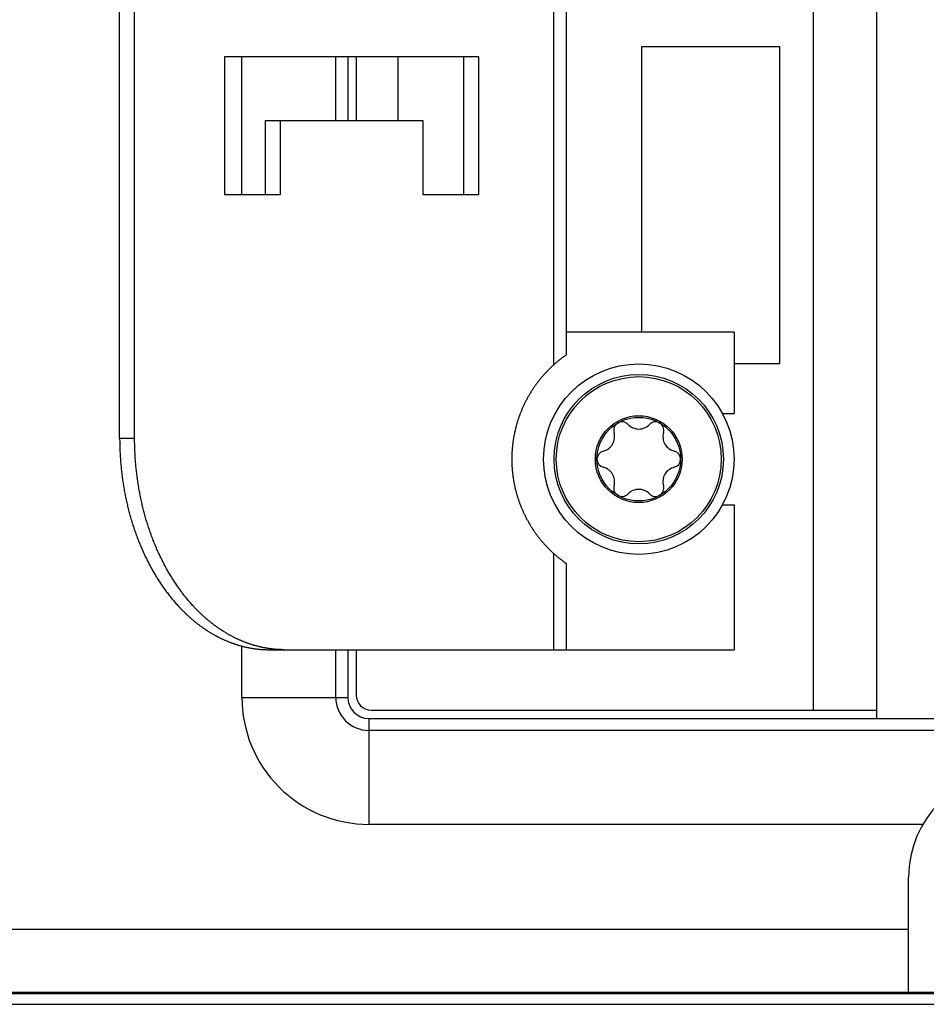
# Model space of a CAD drawing. Extents: x 0 to 594, y 0 to 420.
# Tile 5 of 157: x 243.55 to 252.12, y 27.62 to 36.92. Entities that reach past the tile are written whole.
import ezdxf

# ---------------------------------------------------------------- set-up
doc = ezdxf.new("R2010")
doc.units = 0
doc.header["$LTSCALE"] = 32.67
doc.layers.get('0').update_dxf_attribs({"linetype": 'CONTINUOUS'})

msp = doc.modelspace()

# ---------------------------------------------------------------- linework, layer by layer
at = {"color": 7, "linetype": 'CONTINUOUS'}
for p, q in [((251.6536, 30.3192), (251.6536, 45.2192)), ((251.0536, 30.3992), (251.0536, 45.1392)), ((244.4986, 32.965), (244.4986, 42.5692)), ((244.6401, 32.9607), (244.6401, 42.5692)), ((248.5999, 33.6602), (248.5999, 41.8781)), ((248.717, 41.785), (248.717, 33.7533)), ((249.4336, 36.6692), (250.7336, 36.6692)), ((249.4336, 33.9692), (249.4336, 36.6692)), ((250.7336, 36.6692), (250.7336, 33.6692)), ((247.8927, 36.5692), (245.4886, 36.5692)), ((245.4886, 36.5692), (245.4886, 35.2692)), ((245.6536, 35.2692), (245.6536, 36.5692)), ((246.5411, 35.9692), (246.5411, 36.5692)), ((246.6536, 36.5692), (246.6536, 35.9692)), ((246.7336, 36.5692), (246.7336, 35.9692)), ((247.1271, 36.5692), (247.1271, 35.9692)), ((247.7513, 35.2692), (247.7513, 36.5692)), ((247.8927, 35.2692), (247.8927, 36.5692)), ((245.8775, 35.9692), (247.3624, 35.9692)), ((245.8775, 35.2692), (245.8775, 35.9692)), ((246.0189, 35.2692), (246.0189, 35.9692)), ((247.3624, 35.9692), (247.3624, 35.2692)), ((245.4886, 35.2692), (246.0189, 35.2692)), ((247.3624, 35.2692), (247.8927, 35.2692)), ((250.3036, 33.9692), (248.717, 33.9692)), ((250.3036, 33.9692), (250.3036, 33.1992)), ((248.6187, 33.6767), (248.6126, 33.6715)), ((248.6245, 33.6817), (248.6187, 33.6767)), ((248.6301, 33.6865), (248.6245, 33.6817)), ((248.6349, 33.6906), (248.6301, 33.6865)), ((248.6395, 33.6944), (248.6349, 33.6906)), ((248.644, 33.6981), (248.6395, 33.6944)), ((248.6483, 33.7016), (248.644, 33.6981)), ((248.6519, 33.7045), (248.6483, 33.7016)), ((248.6554, 33.7073), (248.6519, 33.7045)), ((248.6594, 33.7105), (248.6554, 33.7073)), ((248.6632, 33.7136), (248.6594, 33.7105)), ((248.6669, 33.7165), (248.6632, 33.7136)), ((248.671, 33.7196), (248.6669, 33.7165)), ((248.6749, 33.7226), (248.671, 33.7196)), ((248.6792, 33.7259), (248.6749, 33.7226)), ((248.6837, 33.7292), (248.6792, 33.7259)), ((248.6887, 33.733), (248.6837, 33.7292)), ((248.6937, 33.7366), (248.6887, 33.733)), ((248.6985, 33.7402), (248.6937, 33.7366)), ((248.7034, 33.7437), (248.6985, 33.7402)), ((248.708, 33.747), (248.7034, 33.7437)), ((248.7123, 33.7501), (248.708, 33.747)), ((248.7154, 33.7522), (248.7123, 33.7501)), ((248.7168, 33.7532), (248.7154, 33.7522)), ((248.5194, 33.5801), (248.5155, 33.5759)), ((248.5234, 33.5844), (248.5194, 33.5801)), ((248.5274, 33.5887), (248.5234, 33.5844)), ((248.5315, 33.593), (248.5274, 33.5887)), ((248.5356, 33.5974), (248.5315, 33.593)), ((248.5398, 33.6017), (248.5356, 33.5974)), ((248.544, 33.6061), (248.5398, 33.6017)), ((248.5483, 33.6105), (248.544, 33.6061)), ((248.5527, 33.6149), (248.5483, 33.6105)), ((248.5571, 33.6193), (248.5527, 33.6149)), ((248.5616, 33.6238), (248.5571, 33.6193)), ((248.5662, 33.6283), (248.5616, 33.6238)), ((248.5708, 33.6328), (248.5662, 33.6283)), ((248.5754, 33.6373), (248.5708, 33.6328)), ((248.5802, 33.6418), (248.5754, 33.6373)), ((248.585, 33.6464), (248.5802, 33.6418)), ((248.5899, 33.651), (248.585, 33.6464)), ((248.5948, 33.6556), (248.5899, 33.651)), ((248.5999, 33.6602), (248.5948, 33.6556)), ((248.6063, 33.666), (248.5999, 33.6602)), ((248.6126, 33.6715), (248.6063, 33.666)), ((250.7336, 33.6692), (250.3036, 33.6692)), ((248.4433, 33.4889), (248.4402, 33.4847)), ((248.4464, 33.493), (248.4433, 33.4889)), ((248.4496, 33.4972), (248.4464, 33.493)), ((248.4528, 33.5013), (248.4496, 33.4972)), ((248.456, 33.5055), (248.4528, 33.5013)), ((248.4592, 33.5096), (248.456, 33.5055)), ((248.4625, 33.5137), (248.4592, 33.5096)), ((248.4657, 33.5178), (248.4625, 33.5137)), ((248.469, 33.5219), (248.4657, 33.5178)), ((248.4723, 33.5259), (248.469, 33.5219)), ((248.4757, 33.53), (248.4723, 33.5259)), ((248.4791, 33.5341), (248.4757, 33.53)), ((248.4825, 33.5382), (248.4791, 33.5341)), ((248.486, 33.5424), (248.4825, 33.5382)), ((248.4895, 33.5465), (248.486, 33.5424)), ((248.4931, 33.5506), (248.4895, 33.5465)), ((248.4967, 33.5548), (248.4931, 33.5506)), ((248.5004, 33.559), (248.4967, 33.5548)), ((248.5041, 33.5632), (248.5004, 33.559)), ((248.5078, 33.5674), (248.5041, 33.5632)), ((248.5116, 33.5716), (248.5078, 33.5674)), ((248.5155, 33.5759), (248.5116, 33.5716)), ((248.3792, 33.3942), (248.3752, 33.3876)), ((248.3833, 33.4009), (248.3792, 33.3942)), ((248.3874, 33.4075), (248.3833, 33.4009)), ((248.3916, 33.414), (248.3874, 33.4075)), ((248.3957, 33.4206), (248.3916, 33.414)), ((248.4, 33.4271), (248.3957, 33.4206)), ((248.4043, 33.4336), (248.4, 33.4271)), ((248.4072, 33.4379), (248.4043, 33.4336)), ((248.4101, 33.4422), (248.4072, 33.4379)), ((248.413, 33.4465), (248.4101, 33.4422)), ((248.4159, 33.4508), (248.413, 33.4465)), ((248.4189, 33.4551), (248.4159, 33.4508)), ((248.4219, 33.4594), (248.4189, 33.4551)), ((248.4249, 33.4636), (248.4219, 33.4594)), ((248.4279, 33.4679), (248.4249, 33.4636)), ((248.4309, 33.4721), (248.4279, 33.4679)), ((248.434, 33.4763), (248.4309, 33.4721)), ((248.4371, 33.4805), (248.434, 33.4763)), ((248.4402, 33.4847), (248.4371, 33.4805)), ((248.3311, 33.3075), (248.3278, 33.3008)), ((248.3345, 33.3141), (248.3311, 33.3075)), ((248.3379, 33.3208), (248.3345, 33.3141)), ((248.3414, 33.3275), (248.3379, 33.3208)), ((248.345, 33.3342), (248.3414, 33.3275)), ((248.3485, 33.3409), (248.345, 33.3342)), ((248.3522, 33.3475), (248.3485, 33.3409)), ((248.3559, 33.3542), (248.3522, 33.3475)), ((248.3596, 33.3609), (248.3559, 33.3542)), ((248.3635, 33.3676), (248.3596, 33.3609)), ((248.3673, 33.3743), (248.3635, 33.3676)), ((248.3713, 33.3809), (248.3673, 33.3743)), ((248.3752, 33.3876), (248.3713, 33.3809)), ((248.2891, 33.2139), (248.2864, 33.2072)), ((248.2918, 33.2206), (248.2891, 33.2139)), ((248.2945, 33.2273), (248.2918, 33.2206)), ((248.2973, 33.234), (248.2945, 33.2273)), ((248.3001, 33.2407), (248.2973, 33.234)), ((248.303, 33.2473), (248.3001, 33.2407)), ((248.3059, 33.254), (248.303, 33.2473)), ((248.3089, 33.2607), (248.3059, 33.254)), ((248.3119, 33.2674), (248.3089, 33.2607)), ((248.315, 33.2741), (248.3119, 33.2674)), ((248.3181, 33.2807), (248.315, 33.2741)), ((248.3213, 33.2874), (248.3181, 33.2807)), ((248.3245, 33.2941), (248.3213, 33.2874)), ((248.3278, 33.3008), (248.3245, 33.2941)), ((248.2562, 33.1206), (248.2542, 33.1139)), ((248.2583, 33.1272), (248.2562, 33.1206)), ((248.2604, 33.1339), (248.2583, 33.1272)), ((248.2625, 33.1406), (248.2604, 33.1339)), ((248.2647, 33.1472), (248.2625, 33.1406)), ((248.2669, 33.1539), (248.2647, 33.1472)), ((248.2692, 33.1606), (248.2669, 33.1539)), ((248.2715, 33.1672), (248.2692, 33.1606)), ((248.2739, 33.1739), (248.2715, 33.1672)), ((248.2763, 33.1806), (248.2739, 33.1739)), ((248.2788, 33.1872), (248.2763, 33.1806)), ((248.2813, 33.1939), (248.2788, 33.1872)), ((248.2838, 33.2006), (248.2813, 33.1939)), ((248.2864, 33.2072), (248.2838, 33.2006)), ((250.1942, 33.1992), (250.3036, 33.1992)), ((248.2307, 33.0226), (248.2293, 33.0159)), ((248.2321, 33.0293), (248.2307, 33.0226)), ((248.2331, 33.0337), (248.2321, 33.0293)), ((248.2347, 33.0404), (248.2331, 33.0337)), ((248.2362, 33.0471), (248.2347, 33.0404)), ((248.2378, 33.0537), (248.2362, 33.0471)), ((248.2395, 33.0604), (248.2378, 33.0537)), ((248.2412, 33.0671), (248.2395, 33.0604)), ((248.2429, 33.0738), (248.2412, 33.0671)), ((248.2447, 33.0805), (248.2429, 33.0738)), ((248.2465, 33.0872), (248.2447, 33.0805)), ((248.2484, 33.0939), (248.2465, 33.0872)), ((248.2503, 33.1005), (248.2484, 33.0939)), ((248.2522, 33.1072), (248.2503, 33.1005)), ((248.2542, 33.1139), (248.2522, 33.1072)), ((244.4986, 32.9692), (244.6401, 32.9692)), ((244.4986, 32.965), (244.4987, 32.9523)), ((244.4987, 32.9523), (244.4988, 32.9397)), ((244.4988, 32.9397), (244.4989, 32.9271)), ((244.6401, 32.9523), (244.6401, 32.9607)), ((244.6402, 32.9397), (244.6401, 32.9523)), ((244.6404, 32.9271), (244.6402, 32.9397)), ((248.2143, 32.9289), (248.2134, 32.9221)), ((248.2152, 32.9356), (248.2143, 32.9289)), ((248.2162, 32.9423), (248.2152, 32.9356)), ((248.2172, 32.9491), (248.2162, 32.9423)), ((248.2182, 32.9558), (248.2172, 32.9491)), ((248.2193, 32.9625), (248.2182, 32.9558)), ((248.2204, 32.9692), (248.2193, 32.9625)), ((248.2215, 32.9758), (248.2204, 32.9692)), ((248.2227, 32.9825), (248.2215, 32.9758)), ((248.224, 32.9892), (248.2227, 32.9825)), ((248.2252, 32.9959), (248.224, 32.9892)), ((248.2265, 33.0026), (248.2252, 32.9959)), ((248.2279, 33.0092), (248.2265, 33.0026)), ((248.2293, 33.0159), (248.2279, 33.0092)), ((244.4989, 32.9271), (244.4992, 32.9144)), ((244.4992, 32.9144), (244.4994, 32.9018)), ((244.4994, 32.9018), (244.4998, 32.8892)), ((244.4998, 32.8892), (244.5002, 32.8766)), ((244.5002, 32.8766), (244.5006, 32.8639)), ((244.5006, 32.8639), (244.5011, 32.8513)), ((244.5011, 32.8513), (244.5016, 32.8387)), ((244.5016, 32.8387), (244.5023, 32.8261)), ((244.6406, 32.9144), (244.6404, 32.9271)), ((244.6409, 32.9018), (244.6406, 32.9144)), ((244.6412, 32.8892), (244.6409, 32.9018)), ((244.6416, 32.8766), (244.6412, 32.8892)), ((244.642, 32.8639), (244.6416, 32.8766)), ((244.6425, 32.8513), (244.642, 32.8639)), ((244.6431, 32.8387), (244.6425, 32.8513)), ((244.6437, 32.8261), (244.6431, 32.8387)), ((248.2055, 32.8381), (248.2052, 32.8316)), ((248.2059, 32.8447), (248.2055, 32.8381)), ((248.2064, 32.8512), (248.2059, 32.8447)), ((248.2068, 32.8578), (248.2064, 32.8512)), ((248.2073, 32.8644), (248.2068, 32.8578)), ((248.2079, 32.871), (248.2073, 32.8644)), ((248.2085, 32.8776), (248.2079, 32.871)), ((248.2091, 32.8842), (248.2085, 32.8776)), ((248.2095, 32.8886), (248.2091, 32.8842)), ((248.2102, 32.8953), (248.2095, 32.8886)), ((248.211, 32.902), (248.2102, 32.8953)), ((248.2117, 32.9087), (248.211, 32.902)), ((248.2125, 32.9154), (248.2117, 32.9087)), ((248.2134, 32.9221), (248.2125, 32.9154)), ((244.5023, 32.8261), (244.5029, 32.8135)), ((244.5029, 32.8135), (244.5036, 32.8009)), ((244.5036, 32.8009), (244.5044, 32.7883)), ((244.5044, 32.7883), (244.5053, 32.7758)), ((244.5053, 32.7758), (244.5062, 32.7632)), ((244.5062, 32.7632), (244.5071, 32.7506)), ((244.5071, 32.7506), (244.5081, 32.7381)), ((244.6443, 32.8135), (244.6437, 32.8261)), ((244.6451, 32.8009), (244.6443, 32.8135)), ((244.6458, 32.7883), (244.6451, 32.8009)), ((244.6467, 32.7758), (244.6458, 32.7883)), ((244.6476, 32.7632), (244.6467, 32.7758)), ((244.6485, 32.7506), (244.6476, 32.7632)), ((244.6495, 32.7381), (244.6485, 32.7506)), ((248.2037, 32.7863), (248.2036, 32.7692)), ((248.2036, 32.7692), (248.2036, 32.7628)), ((248.2036, 32.7628), (248.2036, 32.7563)), ((248.2036, 32.7563), (248.2037, 32.7499)), ((248.2038, 32.7927), (248.2037, 32.7863)), ((248.2037, 32.7499), (248.2038, 32.7435)), ((248.2039, 32.7992), (248.2038, 32.7927)), ((248.2038, 32.7435), (248.204, 32.737)), ((248.2041, 32.8057), (248.2039, 32.7992)), ((248.2043, 32.8121), (248.2041, 32.8057)), ((248.2046, 32.8186), (248.2043, 32.8121)), ((248.2049, 32.8251), (248.2046, 32.8186)), ((248.2052, 32.8316), (248.2049, 32.8251)), ((244.5081, 32.7381), (244.5092, 32.7255)), ((244.5092, 32.7255), (244.5103, 32.713)), ((244.5103, 32.713), (244.5115, 32.7005)), ((244.5115, 32.7005), (244.5127, 32.688)), ((244.5127, 32.688), (244.514, 32.6755)), ((244.514, 32.6755), (244.5153, 32.663)), ((244.6506, 32.7255), (244.6495, 32.7381)), ((244.6517, 32.713), (244.6506, 32.7255)), ((244.6529, 32.7005), (244.6517, 32.713)), ((244.6541, 32.688), (244.6529, 32.7005)), ((244.6554, 32.6755), (244.6541, 32.688)), ((244.6567, 32.663), (244.6554, 32.6755)), ((244.6581, 32.6505), (244.6567, 32.663)), ((244.6596, 32.638), (244.6581, 32.6505)), ((248.204, 32.737), (248.2042, 32.7305)), ((248.2042, 32.7305), (248.2044, 32.7241)), ((248.2044, 32.7241), (248.2047, 32.7176)), ((248.2047, 32.7176), (248.205, 32.7111)), ((248.205, 32.7111), (248.2053, 32.7046)), ((248.2053, 32.7046), (248.2057, 32.698)), ((248.2057, 32.698), (248.2061, 32.6915)), ((248.2061, 32.6915), (248.2065, 32.685)), ((248.2065, 32.685), (248.207, 32.6784)), ((248.207, 32.6784), (248.2075, 32.6718)), ((248.2075, 32.6718), (248.2081, 32.6652)), ((248.2081, 32.6652), (248.2087, 32.6586)), ((248.2087, 32.6586), (248.2093, 32.6519)), ((248.2093, 32.6519), (248.21, 32.6453)), ((244.5172, 32.6463), (244.5187, 32.6339)), ((244.5187, 32.6339), (244.5202, 32.6214)), ((244.5202, 32.6214), (244.5218, 32.609)), ((244.5218, 32.609), (244.5234, 32.5966)), ((244.5234, 32.5966), (244.5251, 32.5842)), ((244.5251, 32.5842), (244.5268, 32.5718)), ((244.5268, 32.5718), (244.5286, 32.5594)), ((244.5286, 32.5594), (244.5305, 32.547)), ((244.6611, 32.6256), (244.6596, 32.638)), ((244.6626, 32.6131), (244.6611, 32.6256)), ((244.6643, 32.6007), (244.6626, 32.6131)), ((244.6659, 32.5883), (244.6643, 32.6007)), ((244.6677, 32.5759), (244.6659, 32.5883)), ((244.6695, 32.5635), (244.6677, 32.5759)), ((244.6713, 32.5512), (244.6695, 32.5635)), ((248.21, 32.6453), (248.2107, 32.6386)), ((248.2115, 32.6319), (248.2123, 32.6252)), ((248.2123, 32.6252), (248.2131, 32.6185)), ((248.2131, 32.6185), (248.214, 32.6117)), ((248.214, 32.6117), (248.2149, 32.605)), ((248.2149, 32.605), (248.2158, 32.5983)), ((248.2158, 32.5983), (248.2168, 32.5915)), ((248.2168, 32.5915), (248.2179, 32.5848)), ((248.2179, 32.5848), (248.2189, 32.5781)), ((248.2189, 32.5781), (248.22, 32.5714)), ((248.22, 32.5714), (248.2212, 32.5647)), ((248.2212, 32.5647), (248.2223, 32.5581)), ((248.2223, 32.5581), (248.2235, 32.5514)), ((244.5305, 32.547), (244.5324, 32.5347)), ((244.5324, 32.5347), (244.5344, 32.5224)), ((244.5344, 32.5224), (244.5364, 32.5101)), ((244.5364, 32.5101), (244.5385, 32.4978)), ((244.5385, 32.4978), (244.5406, 32.4855)), ((244.5406, 32.4855), (244.5428, 32.4733)), ((244.5428, 32.4733), (244.545, 32.461)), ((244.6732, 32.5388), (244.6713, 32.5512)), ((244.6751, 32.5265), (244.6732, 32.5388)), ((244.6771, 32.5142), (244.6751, 32.5265)), ((244.6792, 32.5019), (244.6771, 32.5142)), ((244.6813, 32.4896), (244.6792, 32.5019)), ((244.6835, 32.4773), (244.6813, 32.4896)), ((244.6857, 32.4651), (244.6835, 32.4773)), ((244.688, 32.4529), (244.6857, 32.4651)), ((248.2235, 32.5514), (248.2248, 32.5447)), ((248.2248, 32.5447), (248.2261, 32.538)), ((248.2261, 32.538), (248.2274, 32.5313)), ((248.2274, 32.5313), (248.2288, 32.5247)), ((248.2288, 32.5247), (248.2297, 32.5202)), ((248.2297, 32.5202), (248.2312, 32.5135)), ((248.2312, 32.5135), (248.2326, 32.5069)), ((248.2326, 32.5069), (248.2341, 32.5002)), ((248.2341, 32.5002), (248.2357, 32.4935)), ((248.2357, 32.4935), (248.2373, 32.4868)), ((248.2373, 32.4868), (248.2389, 32.4802)), ((248.2389, 32.4802), (248.2406, 32.4735)), ((248.2406, 32.4735), (248.2423, 32.4668)), ((248.2423, 32.4668), (248.2441, 32.4601)), ((244.545, 32.461), (244.5473, 32.4488)), ((244.5473, 32.4488), (244.5497, 32.4366)), ((244.5497, 32.4366), (244.5521, 32.4245)), ((244.5554, 32.4083), (244.5579, 32.3962)), ((244.5579, 32.3962), (244.5605, 32.3841)), ((244.5605, 32.3841), (244.5631, 32.372)), ((244.5631, 32.372), (244.5658, 32.36)), ((244.6903, 32.4407), (244.688, 32.4529)), ((244.6927, 32.4285), (244.6903, 32.4407)), ((244.6952, 32.4164), (244.6927, 32.4285)), ((244.6968, 32.4083), (244.6952, 32.4164)), ((244.6993, 32.3962), (244.6968, 32.4083)), ((244.7019, 32.3841), (244.6993, 32.3962)), ((244.7046, 32.372), (244.7019, 32.3841)), ((244.7073, 32.36), (244.7046, 32.372)), ((248.2441, 32.4601), (248.2459, 32.4534)), ((248.2459, 32.4534), (248.2477, 32.4467)), ((248.2477, 32.4467), (248.2496, 32.44)), ((248.2496, 32.44), (248.2515, 32.4334)), ((248.2515, 32.4334), (248.2535, 32.4267)), ((248.2535, 32.4267), (248.2555, 32.42)), ((248.2555, 32.42), (248.2576, 32.4133)), ((248.2576, 32.4133), (248.2597, 32.4067)), ((248.2597, 32.4067), (248.2618, 32.4)), ((248.2618, 32.4), (248.264, 32.3934)), ((248.264, 32.3934), (248.2662, 32.3867)), ((248.2662, 32.3867), (248.2684, 32.38)), ((248.2684, 32.38), (248.2707, 32.3734)), ((248.2707, 32.3734), (248.2731, 32.3667)), ((244.5658, 32.36), (244.5686, 32.3479)), ((244.5686, 32.3479), (244.5714, 32.3359)), ((244.5714, 32.3359), (244.5742, 32.324)), ((244.5742, 32.324), (244.5772, 32.312)), ((244.5772, 32.312), (244.5801, 32.3001)), ((244.5801, 32.3001), (244.5831, 32.2882)), ((244.5831, 32.2882), (244.5862, 32.2763)), ((244.71, 32.3479), (244.7073, 32.36)), ((244.7128, 32.3359), (244.71, 32.3479)), ((244.7157, 32.324), (244.7128, 32.3359)), ((244.7186, 32.312), (244.7157, 32.324)), ((244.7215, 32.3001), (244.7186, 32.312)), ((244.7246, 32.2882), (244.7215, 32.3001)), ((244.7276, 32.2763), (244.7246, 32.2882)), ((248.2731, 32.3667), (248.2755, 32.36)), ((248.2755, 32.36), (248.2779, 32.3534)), ((248.2779, 32.3534), (248.2804, 32.3467)), ((248.2804, 32.3467), (248.283, 32.34)), ((248.283, 32.34), (248.2855, 32.3333)), ((248.2855, 32.3333), (248.2882, 32.3267)), ((248.2882, 32.3267), (248.2908, 32.32)), ((248.2908, 32.32), (248.2927, 32.3155)), ((248.2927, 32.3155), (248.2954, 32.3088)), ((248.2954, 32.3088), (248.2982, 32.3021)), ((248.2982, 32.3021), (248.3011, 32.2955)), ((248.3011, 32.2955), (248.304, 32.2888)), ((248.304, 32.2888), (248.3069, 32.2821)), ((248.3069, 32.2821), (248.3099, 32.2754)), ((250.1942, 32.3392), (250.3036, 32.3392)), ((250.3036, 32.3392), (250.3036, 30.9692)), ((244.5862, 32.2763), (244.5893, 32.2645)), ((244.5893, 32.2645), (244.5925, 32.2527)), ((244.5925, 32.2527), (244.5957, 32.2409)), ((244.5957, 32.2409), (244.599, 32.2292)), ((244.599, 32.2292), (244.6023, 32.2174)), ((244.6023, 32.2174), (244.6057, 32.2058)), ((244.6057, 32.2058), (244.6092, 32.1941)), ((244.7307, 32.2645), (244.7276, 32.2763)), ((244.7339, 32.2527), (244.7307, 32.2645)), ((244.7371, 32.2409), (244.7339, 32.2527)), ((244.7404, 32.2292), (244.7371, 32.2409)), ((244.7438, 32.2174), (244.7404, 32.2292)), ((244.7471, 32.2058), (244.7438, 32.2174)), ((244.7506, 32.1941), (244.7471, 32.2058)), ((244.7541, 32.1825), (244.7506, 32.1941)), ((248.3099, 32.2754), (248.3129, 32.2687)), ((248.3129, 32.2687), (248.316, 32.2621)), ((248.316, 32.2621), (248.3192, 32.2554)), ((248.3192, 32.2554), (248.3224, 32.2487)), ((248.3224, 32.2487), (248.3256, 32.242)), ((248.3256, 32.242), (248.3289, 32.2353)), ((248.3289, 32.2353), (248.3322, 32.2287)), ((248.3368, 32.2198), (248.3402, 32.2131)), ((248.3402, 32.2131), (248.3438, 32.2064)), ((248.3438, 32.2064), (248.3473, 32.1997)), ((248.3473, 32.1997), (248.351, 32.193)), ((248.351, 32.193), (248.3546, 32.1864)), ((248.3546, 32.1864), (248.3584, 32.1797)), ((244.6138, 32.1786), (244.6174, 32.167)), ((244.6174, 32.167), (244.621, 32.1554)), ((244.621, 32.1554), (244.6246, 32.1439)), ((244.6246, 32.1439), (244.6284, 32.1324)), ((244.6284, 32.1324), (244.6321, 32.121)), ((244.6321, 32.121), (244.6359, 32.1095)), ((244.6359, 32.1095), (244.6398, 32.0982)), ((244.6398, 32.0982), (244.6437, 32.0868)), ((244.7576, 32.1709), (244.7541, 32.1825)), ((244.7612, 32.1593), (244.7576, 32.1709)), ((244.7648, 32.1478), (244.7612, 32.1593)), ((244.7685, 32.1363), (244.7648, 32.1478)), ((244.7723, 32.1248), (244.7685, 32.1363)), ((244.7761, 32.1133), (244.7723, 32.1248)), ((244.7799, 32.1019), (244.7761, 32.1133)), ((244.7838, 32.0906), (244.7799, 32.1019)), ((248.3584, 32.1797), (248.3622, 32.173)), ((248.3622, 32.173), (248.366, 32.1663)), ((248.366, 32.1663), (248.3699, 32.1596)), ((248.3699, 32.1596), (248.3739, 32.153)), ((248.3739, 32.153), (248.3779, 32.1463)), ((248.3779, 32.1463), (248.3819, 32.1397)), ((248.3874, 32.1309), (248.3915, 32.1243)), ((248.3915, 32.1243), (248.3957, 32.1178)), ((248.3957, 32.1178), (248.4, 32.1113)), ((248.4, 32.1113), (248.4043, 32.1047)), ((248.4043, 32.1047), (248.4072, 32.1004)), ((248.4072, 32.1004), (248.4101, 32.0961)), ((248.4101, 32.0961), (248.413, 32.0918)), ((248.413, 32.0918), (248.4159, 32.0875)), ((244.6437, 32.0868), (244.6477, 32.0755)), ((244.6477, 32.0755), (244.6517, 32.0642)), ((244.6517, 32.0642), (244.6558, 32.0529)), ((244.6558, 32.0529), (244.6599, 32.0417)), ((244.6599, 32.0417), (244.664, 32.0306)), ((244.664, 32.0306), (244.6683, 32.0194)), ((244.6683, 32.0194), (244.6725, 32.0083)), ((244.6725, 32.0083), (244.6768, 31.9973)), ((244.7878, 32.0792), (244.7838, 32.0906)), ((244.7918, 32.068), (244.7878, 32.0792)), ((244.7958, 32.0567), (244.7918, 32.068)), ((244.7999, 32.0455), (244.7958, 32.0567)), ((244.8041, 32.0343), (244.7999, 32.0455)), ((244.8083, 32.0231), (244.8041, 32.0343)), ((244.8125, 32.012), (244.8083, 32.0231)), ((244.8168, 32.0009), (244.8125, 32.012)), ((244.8212, 31.9899), (244.8168, 32.0009)), ((248.4159, 32.0875), (248.4189, 32.0833)), ((248.4189, 32.0833), (248.4219, 32.079)), ((248.4219, 32.079), (248.4249, 32.0747)), ((248.4249, 32.0747), (248.4279, 32.0705)), ((248.4279, 32.0705), (248.4309, 32.0663)), ((248.4309, 32.0663), (248.434, 32.062)), ((248.434, 32.062), (248.4371, 32.0578)), ((248.4371, 32.0578), (248.4402, 32.0536)), ((248.4402, 32.0536), (248.4433, 32.0495)), ((248.4433, 32.0495), (248.4464, 32.0453)), ((248.4464, 32.0453), (248.4496, 32.0411)), ((248.4496, 32.0411), (248.4528, 32.037)), ((248.4528, 32.037), (248.456, 32.0329)), ((248.456, 32.0329), (248.4592, 32.0288)), ((248.4592, 32.0288), (248.4625, 32.0247)), ((248.4625, 32.0247), (248.4657, 32.0206)), ((248.4657, 32.0206), (248.469, 32.0165)), ((248.469, 32.0165), (248.4723, 32.0124)), ((248.4723, 32.0124), (248.4757, 32.0083)), ((248.4757, 32.0083), (248.4791, 32.0042)), ((248.4791, 32.0042), (248.4825, 32.0001)), ((248.4825, 32.0001), (248.486, 31.996)), ((244.6768, 31.9973), (244.6812, 31.9862)), ((244.6812, 31.9862), (244.6842, 31.9789)), ((244.6842, 31.9789), (244.6886, 31.968)), ((244.6886, 31.968), (244.6931, 31.957)), ((244.6931, 31.957), (244.6976, 31.9462)), ((244.6976, 31.9462), (244.7022, 31.9353)), ((244.7022, 31.9353), (244.7069, 31.9245)), ((244.7069, 31.9245), (244.7116, 31.9138)), ((244.7116, 31.9138), (244.7163, 31.9031)), ((244.8256, 31.9789), (244.8212, 31.9899)), ((244.8285, 31.9716), (244.8256, 31.9789)), ((244.833, 31.9607), (244.8285, 31.9716)), ((244.8375, 31.9498), (244.833, 31.9607)), ((244.8421, 31.9389), (244.8375, 31.9498)), ((244.8467, 31.9281), (244.8421, 31.9389)), ((244.8514, 31.9174), (244.8467, 31.9281)), ((244.8561, 31.9066), (244.8514, 31.9174)), ((244.8609, 31.896), (244.8561, 31.9066)), ((248.486, 31.996), (248.4895, 31.9919)), ((248.4895, 31.9919), (248.4931, 31.9877)), ((248.4931, 31.9877), (248.4967, 31.9835)), ((248.4967, 31.9835), (248.5004, 31.9794)), ((248.5004, 31.9794), (248.5041, 31.9752)), ((248.5041, 31.9752), (248.5078, 31.9709)), ((248.5078, 31.9709), (248.5116, 31.9667)), ((248.5116, 31.9667), (248.5155, 31.9625)), ((248.5155, 31.9625), (248.5194, 31.9582)), ((248.5194, 31.9582), (248.5234, 31.9539)), ((248.5234, 31.9539), (248.5274, 31.9496)), ((248.5274, 31.9496), (248.5315, 31.9453)), ((248.5315, 31.9453), (248.5356, 31.941)), ((248.5356, 31.941), (248.5398, 31.9366)), ((248.5398, 31.9366), (248.544, 31.9322)), ((248.544, 31.9322), (248.5483, 31.9278)), ((248.5483, 31.9278), (248.5527, 31.9234)), ((248.5527, 31.9234), (248.5571, 31.919)), ((248.5571, 31.919), (248.5616, 31.9145)), ((248.5616, 31.9145), (248.5662, 31.9101)), ((248.5662, 31.9101), (248.5708, 31.9056)), ((248.5708, 31.9056), (248.5754, 31.9011)), ((244.7163, 31.9031), (244.7211, 31.8924)), ((244.7211, 31.8924), (244.7259, 31.8818)), ((244.7259, 31.8818), (244.7308, 31.8712)), ((244.7308, 31.8712), (244.7357, 31.8607)), ((244.7357, 31.8607), (244.7407, 31.8502)), ((244.7407, 31.8502), (244.7457, 31.8397)), ((244.7457, 31.8397), (244.7508, 31.8293)), ((244.7508, 31.8293), (244.7559, 31.819)), ((244.7559, 31.819), (244.7611, 31.8086)), ((244.8657, 31.8853), (244.8609, 31.896)), ((244.8706, 31.8747), (244.8657, 31.8853)), ((244.8755, 31.8642), (244.8706, 31.8747)), ((244.8805, 31.8537), (244.8755, 31.8642)), ((244.8855, 31.8432), (244.8805, 31.8537)), ((244.8905, 31.8328), (244.8855, 31.8432)), ((244.8956, 31.8224), (244.8905, 31.8328)), ((244.9008, 31.8121), (244.8956, 31.8224)), ((248.5754, 31.9011), (248.5802, 31.8965)), ((248.5802, 31.8965), (248.585, 31.8919)), ((248.585, 31.8919), (248.5899, 31.8874)), ((248.5899, 31.8874), (248.5948, 31.8827)), ((248.5948, 31.8827), (248.5999, 31.8781)), ((248.5999, 30.9692), (248.5999, 31.8781)), ((248.6071, 31.8717), (248.6134, 31.8662)), ((248.6134, 31.8662), (248.6194, 31.861)), ((248.6194, 31.861), (248.6252, 31.856)), ((248.6252, 31.856), (248.6308, 31.8512)), ((248.6308, 31.8512), (248.6356, 31.8472)), ((248.6356, 31.8472), (248.6402, 31.8434)), ((248.6402, 31.8434), (248.6446, 31.8397)), ((248.6446, 31.8397), (248.6465, 31.8382)), ((248.6465, 31.8382), (248.6501, 31.8353)), ((248.6501, 31.8353), (248.6536, 31.8324)), ((248.6536, 31.8324), (248.6576, 31.8292)), ((248.6576, 31.8292), (248.6616, 31.826)), ((248.6616, 31.826), (248.6654, 31.8231)), ((248.6654, 31.8231), (248.669, 31.8203)), ((248.669, 31.8203), (248.673, 31.8172)), ((248.673, 31.8172), (248.6769, 31.8142)), ((248.6769, 31.8142), (248.681, 31.8111)), ((244.7611, 31.8086), (244.7645, 31.8018)), ((244.7645, 31.8018), (244.7698, 31.7916)), ((244.7698, 31.7916), (244.7751, 31.7814)), ((244.7751, 31.7814), (244.7804, 31.7712)), ((244.7804, 31.7712), (244.7858, 31.7611)), ((244.7858, 31.7611), (244.7912, 31.7511)), ((244.7912, 31.7511), (244.7966, 31.7411)), ((244.7966, 31.7411), (244.8022, 31.7311)), ((244.8022, 31.7311), (244.8077, 31.7213)), ((244.8077, 31.7213), (244.8133, 31.7114)), ((244.906, 31.8018), (244.9008, 31.8121)), ((244.9094, 31.795), (244.906, 31.8018)), ((244.9147, 31.7848), (244.9094, 31.795)), ((244.92, 31.7746), (244.9147, 31.7848)), ((244.9254, 31.7645), (244.92, 31.7746)), ((244.9308, 31.7544), (244.9254, 31.7645)), ((244.9362, 31.7444), (244.9308, 31.7544)), ((244.9417, 31.7345), (244.9362, 31.7444)), ((244.9473, 31.7245), (244.9417, 31.7345)), ((244.9528, 31.7147), (244.9473, 31.7245)), ((248.681, 31.8111), (248.6858, 31.8075)), ((248.6858, 31.8075), (248.6911, 31.8036)), ((248.6911, 31.8036), (248.6959, 31.8001)), ((248.6959, 31.8001), (248.7008, 31.7965)), ((248.7008, 31.7965), (248.7056, 31.7931)), ((248.7056, 31.7931), (248.717, 31.785)), ((248.717, 31.785), (248.717, 30.9692)), ((244.8133, 31.7114), (244.8189, 31.7016)), ((244.8189, 31.7016), (244.8246, 31.6919)), ((244.8246, 31.6919), (244.8303, 31.6822)), ((244.8303, 31.6822), (244.8361, 31.6725)), ((244.8361, 31.6725), (244.8419, 31.6629)), ((244.8419, 31.6629), (244.8478, 31.6534)), ((244.8478, 31.6534), (244.8517, 31.6471)), ((244.8517, 31.6471), (244.8576, 31.6376)), ((244.8576, 31.6376), (244.8636, 31.6282)), ((244.8636, 31.6282), (244.8696, 31.6189)), ((244.9585, 31.7049), (244.9528, 31.7147)), ((244.9641, 31.6951), (244.9585, 31.7049)), ((244.9699, 31.6854), (244.9641, 31.6951)), ((244.9756, 31.6757), (244.9699, 31.6854)), ((244.9814, 31.6661), (244.9756, 31.6757)), ((244.9873, 31.6566), (244.9814, 31.6661)), ((244.9931, 31.6471), (244.9873, 31.6566)), ((245.007, 31.6251), (245.001, 31.6345)), ((244.8696, 31.6189), (244.8757, 31.6096)), ((244.8757, 31.6096), (244.8818, 31.6003)), ((244.8818, 31.6003), (244.8879, 31.5911)), ((244.8879, 31.5911), (244.8941, 31.582)), ((244.8941, 31.582), (244.9003, 31.5729)), ((244.9003, 31.5729), (244.9066, 31.5639)), ((244.9066, 31.5639), (244.9128, 31.555)), ((244.9128, 31.555), (244.9192, 31.5461)), ((244.9192, 31.5461), (244.9256, 31.5372)), ((244.9256, 31.5372), (244.932, 31.5284)), ((245.0131, 31.6158), (245.007, 31.6251)), ((245.0191, 31.6065), (245.0131, 31.6158)), ((245.0252, 31.5973), (245.0191, 31.6065)), ((245.0314, 31.5881), (245.0252, 31.5973)), ((245.0376, 31.579), (245.0314, 31.5881)), ((245.0438, 31.5699), (245.0376, 31.579)), ((245.0501, 31.5609), (245.0438, 31.5699)), ((245.0564, 31.552), (245.0501, 31.5609)), ((245.0627, 31.5431), (245.0564, 31.552)), ((245.0691, 31.5343), (245.0627, 31.5431)), ((245.0755, 31.5255), (245.0691, 31.5343)), ((244.932, 31.5284), (244.9384, 31.5197)), ((244.9384, 31.5197), (244.9428, 31.5139)), ((244.9428, 31.5139), (244.9493, 31.5053)), ((244.9493, 31.5053), (244.9558, 31.4967)), ((244.9558, 31.4967), (244.9624, 31.4882)), ((244.9624, 31.4882), (244.9691, 31.4797)), ((244.9691, 31.4797), (244.9757, 31.4713)), ((244.9757, 31.4713), (244.9824, 31.463)), ((244.9824, 31.463), (244.9892, 31.4547)), ((244.9892, 31.4547), (244.996, 31.4464)), ((244.996, 31.4464), (245.0028, 31.4383)), ((245.082, 31.5168), (245.0755, 31.5255)), ((245.0863, 31.511), (245.082, 31.5168)), ((245.0929, 31.5024), (245.0863, 31.511)), ((245.0995, 31.4938), (245.0929, 31.5024)), ((245.1061, 31.4853), (245.0995, 31.4938)), ((245.1127, 31.4769), (245.1061, 31.4853)), ((245.1194, 31.4685), (245.1127, 31.4769)), ((245.1261, 31.4602), (245.1194, 31.4685)), ((245.1329, 31.4519), (245.1261, 31.4602)), ((245.1397, 31.4437), (245.1329, 31.4519)), ((245.1465, 31.4356), (245.1397, 31.4437)), ((245.0028, 31.4383), (245.0097, 31.4302)), ((245.0097, 31.4302), (245.0165, 31.4222)), ((245.0165, 31.4222), (245.0235, 31.4142)), ((245.0235, 31.4142), (245.0304, 31.4063)), ((245.0304, 31.4063), (245.0374, 31.3984)), ((245.0374, 31.3984), (245.0445, 31.3906)), ((245.0445, 31.3906), (245.0515, 31.3829)), ((245.0515, 31.3829), (245.0586, 31.3752)), ((245.0586, 31.3752), (245.0634, 31.3702)), ((245.0634, 31.3702), (245.0682, 31.3651)), ((245.0682, 31.3651), (245.0729, 31.3601)), ((245.0729, 31.3601), (245.0777, 31.3551)), ((245.0777, 31.3551), (245.0826, 31.3501)), ((245.0826, 31.3501), (245.0874, 31.3452)), ((245.1534, 31.4275), (245.1465, 31.4356)), ((245.1603, 31.4195), (245.1534, 31.4275)), ((245.1672, 31.4115), (245.1603, 31.4195)), ((245.1742, 31.4036), (245.1672, 31.4115)), ((245.1812, 31.3958), (245.1742, 31.4036)), ((245.1882, 31.388), (245.1812, 31.3958)), ((245.1953, 31.3803), (245.1882, 31.388)), ((245.2024, 31.3727), (245.1953, 31.3803)), ((245.2072, 31.3676), (245.2024, 31.3727)), ((245.212, 31.3626), (245.2072, 31.3676)), ((245.2168, 31.3576), (245.212, 31.3626)), ((245.2216, 31.3526), (245.2168, 31.3576)), ((245.2264, 31.3477), (245.2216, 31.3526)), ((245.2312, 31.3428), (245.2264, 31.3477)), ((245.0874, 31.3452), (245.0922, 31.3403)), ((245.0922, 31.3403), (245.0971, 31.3354)), ((245.0971, 31.3354), (245.102, 31.3306)), ((245.102, 31.3306), (245.1068, 31.3258)), ((245.1068, 31.3258), (245.1117, 31.321)), ((245.1117, 31.321), (245.1167, 31.3162)), ((245.1167, 31.3162), (245.1216, 31.3115)), ((245.1216, 31.3115), (245.1265, 31.3068)), ((245.1265, 31.3068), (245.1315, 31.3022)), ((245.1315, 31.3022), (245.1365, 31.2975)), ((245.1365, 31.2975), (245.1414, 31.2929)), ((245.1414, 31.2929), (245.1464, 31.2883)), ((245.1464, 31.2883), (245.1515, 31.2838)), ((245.1515, 31.2838), (245.1565, 31.2793)), ((245.1565, 31.2793), (245.1615, 31.2748)), ((245.1615, 31.2748), (245.1666, 31.2703)), ((245.1666, 31.2703), (245.1716, 31.2659)), ((245.1716, 31.2659), (245.1767, 31.2615)), ((245.1767, 31.2615), (245.1818, 31.2571)), ((245.1818, 31.2571), (245.1869, 31.2528)), ((245.2361, 31.3379), (245.2312, 31.3428)), ((245.2409, 31.333), (245.2361, 31.3379)), ((245.2458, 31.3282), (245.2409, 31.333)), ((245.2507, 31.3234), (245.2458, 31.3282)), ((245.2556, 31.3186), (245.2507, 31.3234)), ((245.2605, 31.3139), (245.2556, 31.3186)), ((245.2655, 31.3092), (245.2605, 31.3139)), ((245.2704, 31.3045), (245.2655, 31.3092)), ((245.2754, 31.2998), (245.2704, 31.3045)), ((245.2804, 31.2952), (245.2754, 31.2998)), ((245.2854, 31.2906), (245.2804, 31.2952)), ((245.2904, 31.286), (245.2854, 31.2906)), ((245.2954, 31.2815), (245.2904, 31.286)), ((245.3004, 31.277), (245.2954, 31.2815)), ((245.3055, 31.2725), (245.3004, 31.277)), ((245.3105, 31.2681), (245.3055, 31.2725)), ((245.3156, 31.2637), (245.3105, 31.2681)), ((245.3207, 31.2593), (245.3156, 31.2637)), ((245.3258, 31.2549), (245.3207, 31.2593)), ((245.3309, 31.2506), (245.3258, 31.2549)), ((245.1869, 31.2528), (245.192, 31.2485)), ((245.192, 31.2485), (245.1972, 31.2442)), ((245.1972, 31.2442), (245.2023, 31.2399)), ((245.2023, 31.2399), (245.2075, 31.2357)), ((245.2075, 31.2357), (245.2126, 31.2315)), ((245.2126, 31.2315), (245.2178, 31.2274)), ((245.2178, 31.2274), (245.223, 31.2233)), ((245.223, 31.2233), (245.2282, 31.2192)), ((245.2282, 31.2192), (245.2334, 31.2151)), ((245.2334, 31.2151), (245.2387, 31.2111)), ((245.2387, 31.2111), (245.2439, 31.2071)), ((245.2439, 31.2071), (245.2491, 31.2031)), ((245.2491, 31.2031), (245.2544, 31.1992)), ((245.2544, 31.1992), (245.2597, 31.1953)), ((245.2597, 31.1953), (245.265, 31.1914)), ((245.265, 31.1914), (245.2703, 31.1875)), ((245.2703, 31.1875), (245.2756, 31.1837)), ((245.2756, 31.1837), (245.2809, 31.18)), ((245.2809, 31.18), (245.2862, 31.1762)), ((245.2862, 31.1762), (245.2916, 31.1725)), ((245.2916, 31.1725), (245.2969, 31.1688)), ((245.2969, 31.1688), (245.3023, 31.1652)), ((245.3023, 31.1652), (245.3077, 31.1615)), ((245.3077, 31.1615), (245.3131, 31.1579)), ((245.336, 31.2463), (245.3309, 31.2506)), ((245.3412, 31.2421), (245.336, 31.2463)), ((245.3463, 31.2378), (245.3412, 31.2421)), ((245.3515, 31.2336), (245.3463, 31.2378)), ((245.3566, 31.2295), (245.3515, 31.2336)), ((245.3618, 31.2253), (245.3566, 31.2295)), ((245.367, 31.2212), (245.3618, 31.2253)), ((245.3722, 31.2171), (245.367, 31.2212)), ((245.3775, 31.2131), (245.3722, 31.2171)), ((245.3827, 31.2091), (245.3775, 31.2131)), ((245.3879, 31.2051), (245.3827, 31.2091)), ((245.3932, 31.2011), (245.3879, 31.2051)), ((245.3985, 31.1972), (245.3932, 31.2011)), ((245.4038, 31.1933), (245.3985, 31.1972)), ((245.409, 31.1895), (245.4038, 31.1933)), ((245.4144, 31.1856), (245.409, 31.1895)), ((245.4197, 31.1818), (245.4144, 31.1856)), ((245.425, 31.1781), (245.4197, 31.1818)), ((245.4303, 31.1743), (245.425, 31.1781)), ((245.4357, 31.1706), (245.4303, 31.1743)), ((245.441, 31.167), (245.4357, 31.1706)), ((245.4464, 31.1633), (245.441, 31.167)), ((245.4518, 31.1597), (245.4464, 31.1633)), ((245.3131, 31.1579), (245.3185, 31.1544)), ((245.3266, 31.1491), (245.332, 31.1456)), ((245.332, 31.1456), (245.3375, 31.1422)), ((245.3375, 31.1422), (245.3429, 31.1388)), ((245.3429, 31.1388), (245.3484, 31.1354)), ((245.3484, 31.1354), (245.3538, 31.1321)), ((245.3538, 31.1321), (245.3593, 31.1287)), ((245.3593, 31.1287), (245.3648, 31.1255)), ((245.3648, 31.1255), (245.3703, 31.1222)), ((245.3703, 31.1222), (245.3758, 31.119)), ((245.3758, 31.119), (245.3813, 31.1158)), ((245.3813, 31.1158), (245.3868, 31.1127)), ((245.3868, 31.1127), (245.3924, 31.1096)), ((245.3924, 31.1096), (245.3979, 31.1065)), ((245.3979, 31.1065), (245.4034, 31.1034)), ((245.4034, 31.1034), (245.409, 31.1004)), ((245.409, 31.1004), (245.4146, 31.0974)), ((245.4146, 31.0974), (245.4202, 31.0945)), ((245.4285, 31.0901), (245.4341, 31.0872)), ((245.4341, 31.0872), (245.4397, 31.0844)), ((245.4397, 31.0844), (245.4454, 31.0816)), ((245.4454, 31.0816), (245.451, 31.0788)), ((245.451, 31.0788), (245.4566, 31.0761)), ((245.4572, 31.1562), (245.4518, 31.1597)), ((245.4566, 31.0761), (245.4623, 31.0734)), ((245.4626, 31.1526), (245.4572, 31.1562)), ((245.4623, 31.0734), (245.4679, 31.0707)), ((245.4679, 31.0707), (245.4736, 31.0681)), ((245.4762, 31.1439), (245.4707, 31.1474)), ((245.4816, 31.1405), (245.4762, 31.1439)), ((245.487, 31.1371), (245.4816, 31.1405)), ((245.4925, 31.1337), (245.487, 31.1371)), ((245.498, 31.1304), (245.4925, 31.1337)), ((245.5035, 31.1271), (245.498, 31.1304)), ((245.509, 31.1238), (245.5035, 31.1271)), ((245.5144, 31.1206), (245.509, 31.1238)), ((245.52, 31.1174), (245.5144, 31.1206)), ((245.5255, 31.1142), (245.52, 31.1174)), ((245.531, 31.1111), (245.5255, 31.1142)), ((245.5365, 31.108), (245.531, 31.1111)), ((245.5421, 31.1049), (245.5365, 31.108)), ((245.5476, 31.1019), (245.5421, 31.1049)), ((245.5532, 31.0989), (245.5476, 31.1019)), ((245.5588, 31.0959), (245.5532, 31.0989)), ((245.5644, 31.093), (245.5588, 31.0959)), ((245.57, 31.0901), (245.5644, 31.093)), ((245.5756, 31.0872), (245.57, 31.0901)), ((245.5812, 31.0844), (245.5756, 31.0872)), ((245.5868, 31.0816), (245.5812, 31.0844)), ((245.5924, 31.0788), (245.5868, 31.0816)), ((245.598, 31.0761), (245.5924, 31.0788)), ((245.6037, 31.0734), (245.598, 31.0761)), ((245.6093, 31.0707), (245.6037, 31.0734)), ((245.615, 31.0681), (245.6093, 31.0707)), ((245.4736, 31.0681), (245.4792, 31.0655)), ((245.4792, 31.0655), (245.4849, 31.0629)), ((245.4849, 31.0629), (245.4906, 31.0604)), ((245.4906, 31.0604), (245.4963, 31.0579)), ((245.4963, 31.0579), (245.502, 31.0554)), ((245.502, 31.0554), (245.5077, 31.053)), ((245.5077, 31.053), (245.5134, 31.0506)), ((245.5134, 31.0506), (245.5191, 31.0483)), ((245.5191, 31.0483), (245.5248, 31.0459)), ((245.5248, 31.0459), (245.5306, 31.0436)), ((245.5306, 31.0436), (245.5363, 31.0414)), ((245.5363, 31.0414), (245.542, 31.0391)), ((245.542, 31.0391), (245.5478, 31.037)), ((245.5478, 31.037), (245.5535, 31.0348)), ((245.5535, 31.0348), (245.5593, 31.0327)), ((245.5593, 31.0327), (245.5651, 31.0306)), ((245.5651, 31.0306), (245.5708, 31.0285)), ((245.5708, 31.0285), (245.5766, 31.0265)), ((245.5766, 31.0265), (245.5824, 31.0245)), ((245.5824, 31.0245), (245.5882, 31.0226)), ((245.5882, 31.0226), (245.594, 31.0207)), ((245.594, 31.0207), (245.5998, 31.0188)), ((245.5998, 31.0188), (245.6056, 31.0169)), ((245.6056, 31.0169), (245.6114, 31.0151)), ((245.6114, 31.0151), (245.6173, 31.0133)), ((245.6207, 31.0655), (245.615, 31.0681)), ((245.6173, 31.0133), (245.6231, 31.0116)), ((245.6263, 31.0629), (245.6207, 31.0655)), ((245.6231, 31.0116), (245.6289, 31.0099)), ((245.632, 31.0604), (245.6263, 31.0629)), ((245.6289, 31.0099), (245.6348, 31.0082)), ((245.6377, 31.0579), (245.632, 31.0604)), ((245.6348, 31.0082), (245.6406, 31.0066)), ((245.6434, 31.0554), (245.6377, 31.0579)), ((245.6406, 31.0066), (245.6464, 31.005)), ((245.6491, 31.053), (245.6434, 31.0554)), ((245.6464, 31.005), (245.6523, 31.0034)), ((245.6548, 31.0506), (245.6491, 31.053)), ((245.6523, 31.0034), (245.6582, 31.0019)), ((245.6536, 30.5192), (245.6536, 31.0031)), ((245.6605, 31.0483), (245.6548, 31.0506)), ((245.6582, 31.0019), (245.664, 31.0004)), ((245.6662, 31.0459), (245.6605, 31.0483)), ((245.664, 31.0004), (245.6699, 30.9989)), ((245.672, 31.0436), (245.6662, 31.0459)), ((245.6699, 30.9989), (245.6757, 30.9975)), ((245.6777, 31.0414), (245.672, 31.0436)), ((245.6757, 30.9975), (245.6816, 30.9961)), ((245.6835, 31.0391), (245.6777, 31.0414)), ((245.6816, 30.9961), (245.6875, 30.9947)), ((245.6892, 31.037), (245.6835, 31.0391)), ((245.6875, 30.9947), (245.6934, 30.9934)), ((245.695, 31.0348), (245.6892, 31.037)), ((245.6934, 30.9934), (245.6993, 30.9921)), ((245.7007, 31.0327), (245.695, 31.0348)), ((245.6993, 30.9921), (245.7052, 30.9909)), ((245.7065, 31.0306), (245.7007, 31.0327)), ((245.7052, 30.9909), (245.711, 30.9896)), ((245.7123, 31.0285), (245.7065, 31.0306)), ((245.711, 30.9896), (245.7169, 30.9885)), ((245.7181, 31.0265), (245.7123, 31.0285)), ((245.7169, 30.9885), (245.7228, 30.9873)), ((245.7238, 31.0245), (245.7181, 31.0265)), ((245.7228, 30.9873), (245.7287, 30.9862)), ((245.7296, 31.0226), (245.7238, 31.0245)), ((245.7287, 30.9862), (245.7347, 30.9851)), ((245.7354, 31.0207), (245.7296, 31.0226)), ((245.7347, 30.9851), (245.7406, 30.9841)), ((245.7412, 31.0188), (245.7354, 31.0207)), ((245.7406, 30.9841), (245.7465, 30.9831)), ((245.747, 31.0169), (245.7412, 31.0188)), ((245.7465, 30.9831), (245.7524, 30.9821)), ((245.7529, 31.0151), (245.747, 31.0169)), ((245.7524, 30.9821), (245.7583, 30.9811)), ((245.7587, 31.0133), (245.7529, 31.0151)), ((245.7583, 30.9811), (245.7642, 30.9802)), ((245.7645, 31.0116), (245.7587, 31.0133)), ((245.7642, 30.9802), (245.7702, 30.9794)), ((245.7703, 31.0099), (245.7645, 31.0116)), ((245.7702, 30.9794), (245.7761, 30.9785)), ((245.7762, 31.0082), (245.7703, 31.0099)), ((245.7761, 30.9785), (245.782, 30.9777)), ((245.782, 30.9777), (245.7879, 30.977)), ((245.7908, 31.0042), (245.7849, 31.0058)), ((245.7879, 30.977), (245.7939, 30.9763)), ((245.7966, 31.0026), (245.7908, 31.0042)), ((245.7939, 30.9763), (245.7998, 30.9756)), ((245.8025, 31.0011), (245.7966, 31.0026)), ((245.7998, 30.9756), (245.8058, 30.9749)), ((245.8084, 30.9996), (245.8025, 31.0011)), ((245.8142, 30.9982), (245.8084, 30.9996)), ((245.8201, 30.9968), (245.8142, 30.9982)), ((245.826, 30.9954), (245.8201, 30.9968)), ((245.8319, 30.9941), (245.826, 30.9954)), ((245.8377, 30.9928), (245.8319, 30.9941)), ((245.8436, 30.9915), (245.8377, 30.9928)), ((245.8495, 30.9902), (245.8436, 30.9915)), ((245.8554, 30.989), (245.8495, 30.9902)), ((245.8613, 30.9879), (245.8554, 30.989)), ((245.8672, 30.9867), (245.8613, 30.9879)), ((245.8731, 30.9856), (245.8672, 30.9867)), ((245.879, 30.9846), (245.8731, 30.9856)), ((245.8849, 30.9836), (245.879, 30.9846)), ((245.8909, 30.9826), (245.8849, 30.9836)), ((245.8968, 30.9816), (245.8909, 30.9826)), ((245.9116, 30.9794), (245.9057, 30.9802)), ((245.9175, 30.9785), (245.9116, 30.9794)), ((245.9234, 30.9777), (245.9175, 30.9785)), ((245.9294, 30.977), (245.9234, 30.9777)), ((245.9353, 30.9763), (245.9294, 30.977)), ((245.9412, 30.9756), (245.9353, 30.9763)), ((245.9472, 30.9749), (245.9412, 30.9756)), ((245.8058, 30.9749), (245.8117, 30.9743)), ((245.8117, 30.9743), (245.8176, 30.9737)), ((245.8176, 30.9737), (245.8236, 30.9732)), ((245.8236, 30.9732), (245.8295, 30.9726)), ((245.8295, 30.9726), (245.8355, 30.9722)), ((245.8355, 30.9722), (245.8414, 30.9717)), ((245.8414, 30.9717), (245.8474, 30.9713)), ((245.8474, 30.9713), (245.8533, 30.9709)), ((245.8533, 30.9709), (245.8593, 30.9706)), ((245.8593, 30.9706), (245.8652, 30.9703)), ((245.8652, 30.9703), (245.8712, 30.97)), ((245.8712, 30.97), (245.8771, 30.9698)), ((245.8771, 30.9698), (245.8831, 30.9696)), ((245.8831, 30.9696), (245.889, 30.9695)), ((245.898, 30.9693), (245.9039, 30.9692)), ((245.9039, 30.9692), (245.9099, 30.9692)), ((245.9099, 30.9692), (250.3036, 30.9692)), ((245.9531, 30.9743), (245.9472, 30.9749)), ((245.9591, 30.9737), (245.9531, 30.9743)), ((245.965, 30.9732), (245.9591, 30.9737)), ((245.9709, 30.9726), (245.965, 30.9732)), ((245.9769, 30.9722), (245.9709, 30.9726)), ((245.9828, 30.9717), (245.9769, 30.9722)), ((245.9888, 30.9713), (245.9828, 30.9717)), ((245.9947, 30.9709), (245.9888, 30.9713)), ((246.0007, 30.9706), (245.9947, 30.9709)), ((246.0066, 30.9703), (246.0007, 30.9706)), ((246.0126, 30.97), (246.0066, 30.9703)), ((246.0185, 30.9698), (246.0126, 30.97)), ((246.0245, 30.9696), (246.0185, 30.9698)), ((246.0304, 30.9695), (246.0245, 30.9696)), ((246.0364, 30.9693), (246.0304, 30.9695)), ((246.0424, 30.9692), (246.0364, 30.9693)), ((246.0483, 30.9692), (246.0424, 30.9692)), ((246.0543, 30.9692), (246.0483, 30.9692)), ((246.5411, 30.5192), (246.5411, 30.9692)), ((246.6536, 30.9692), (246.6536, 30.5192)), ((246.7336, 30.9692), (246.7336, 30.5392)), ((245.6536, 30.5192), (246.6536, 30.5192)), ((246.8736, 30.3992), (251.6536, 30.3992)), ((246.8536, 30.3192), (256.7136, 30.3192)), ((246.8536, 30.3192), (246.8536, 29.3192)), ((256.5064, 30.2066), (246.8536, 30.2066)), ((252.0876, 29.3192), (246.8536, 29.3192)), ((251.9536, 27.7298), (251.9536, 28.8192)), ((241.3079, 28.3297), (251.9536, 28.3297)), ((251.9536, 27.7298), (229.4536, 27.7298)), ((253.9536, 27.7296), (251.9536, 27.7296)), ((254.2413, 27.7192), (241.4536, 27.7192)), ((229.8536, 27.6192), (254.3536, 27.6192))]:
    msp.add_line(p, q, dxfattribs=at)
for points in [[(248.717, 33.7533), (248.717, 33.7533), (248.7168, 33.7532)], [(244.5153, 32.663), (244.5158, 32.6588), (244.5172, 32.6463)], [(248.2107, 32.6386), (248.211, 32.6364), (248.2115, 32.6319)], [(244.5521, 32.4245), (244.5529, 32.4204), (244.5554, 32.4083)], [(244.6092, 32.1941), (244.6103, 32.1902), (244.6138, 32.1786)], [(248.3322, 32.2287), (248.3334, 32.2264), (248.3368, 32.2198)], [(248.3819, 32.1397), (248.3833, 32.1375), (248.3874, 32.1309)], [(248.5999, 31.8781), (248.6007, 31.8774), (248.6071, 31.8717)], [(245.001, 31.6345), (244.9951, 31.6439), (244.9931, 31.6471)], [(245.3185, 31.1544), (245.3212, 31.1526), (245.3266, 31.1491)], [(245.4202, 31.0945), (245.4229, 31.093), (245.4285, 31.0901)], [(245.4707, 31.1474), (245.4653, 31.1509), (245.4626, 31.1526)], [(245.7849, 31.0058), (245.7791, 31.0074), (245.7762, 31.0082)], [(245.9057, 30.9802), (245.8997, 30.9811), (245.8968, 30.9816)], [(245.889, 30.9695), (245.892, 30.9694), (245.898, 30.9693)]]:
    msp.add_lwpolyline(points, dxfattribs=at)
for radius in [0.9, 0.8, 0.7795, 0.41, 0.395]:
    msp.add_circle((249.4036, 32.7692), radius, dxfattribs=at)
for centre, radius, start, end in [((249.2456, 33.0428), 0.079, 43.63362, 196.36638), ((249.5616, 33.0428), 0.079, 343.63362, 136.36638), ((249.4036, 33.1935), 0.1393, 223.63362, 316.36638), ((249.0361, 32.9813), 0.1393, 283.63362, 16.36638), ((249.7711, 32.9813), 0.1393, 163.63362, 256.36638), ((249.0876, 32.7692), 0.079, 103.63362, 256.36638), ((249.7196, 32.7692), 0.079, 283.63362, 76.36638), ((249.0361, 32.557), 0.1393, 343.63362, 76.36638), ((249.7711, 32.557), 0.1393, 103.63362, 196.36638), ((249.2456, 32.4955), 0.079, 163.63362, 316.36638), ((249.4036, 32.3449), 0.1393, 43.63362, 136.36638), ((249.5616, 32.4955), 0.079, 223.63362, 16.36638), ((246.8536, 30.5192), 1.2, 179.99845, 270.00155), ((246.8536, 30.5192), 0.3125, 180, 270), ((246.8536, 30.5192), 0.2, 180, 270), ((246.8736, 30.5392), 0.14, 180, 270), ((252.9536, 28.8192), 1, 0, 180)]:
    msp.add_arc(centre, radius, start, end, dxfattribs=at)

doc.saveas('drawing.dxf')
